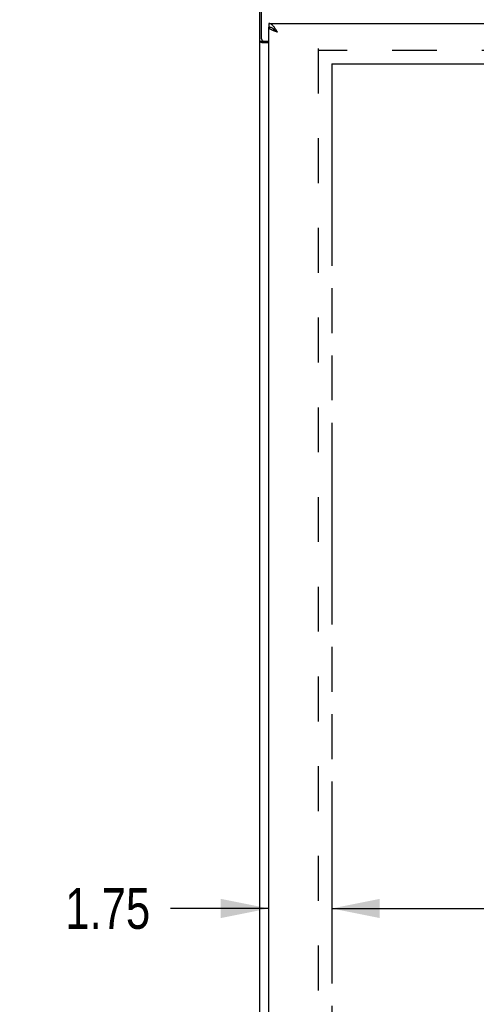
# Model space of a CAD drawing. Header units: inches. Extents: x 0 to 227, y 0 to 147.
# Tile 20 of 41: x 66 to 79, y 70 to 98. Entities that reach past the tile are written whole.
import ezdxf

# ---------------------------------------------------------------- set-up
doc = ezdxf.new("R2010")
doc.units = ezdxf.units.IN
doc.header["$LTSCALE"] = 12.466667
doc.header["$MEASUREMENT"] = 0
doc.linetypes.add('HIDDEN', pattern=[0.2, 0.1, -0.1])
doc.linetypes.add('PHANTOM', pattern=[0.8, 0.45, -0.05, 0.1, -0.05, 0.1, -0.05])
doc.layers.get('0').update_dxf_attribs({"linetype": 'CONTINUOUS'})
for name, color, linetype in [('AVAILABLE_DOOR_SPACE', 7, 'CONTINUOUS'), ('DEFAULT_2', 8, 'HIDDEN'), ('DIMENSIONS', 7, 'CONTINUOUS')]:
    doc.layers.add(name, color=color, linetype=linetype)
doc.styles.get("Standard").update_dxf_attribs({"font": 'txt', "width": 0.8})
doc.dimstyles.new('DIMSTYLE_2', dxfattribs={"dimtxt": 1.133333, "dimasz": 1.333333, "dimexe": 0.09, "dimexo": 0.07, "dimgap": 0.0425, "dimtad": 0, "dimtih": 1, "dimtoh": 1, "dimzin": 4, "dimdsep": 46, "dimtxsty": 'Standard', "dimblk": '_FILLED', "dimblk1": '_FILLED', "dimblk2": '_FILLED', "dimcen": 0.09, "dimadec": 0, "dimazin": 0, "dimtfac": 1, "dimtofl": 0, "dimtmove": 0, "dimatfit": 3, "dimldrblk": '_FILLED', "dimfxl": 0, "dimtolj": 1, "dimtzin": 4, "dimarcsym": 0})

# ---------------------------------------------------------------- blocks, each defined once
blk = doc.blocks.new('_FILLED')
at = {"color": 0, "linetype": 'ByBlock'}
blk.add_solid([(0, 0), (-1, 0.2), (-1, -0.2)], dxfattribs=at)
blk = doc.blocks.new('*D11')
at = {"layer": 'DIMENSIONS', "color": 2, "linetype": 'Continuous'}
for p, q in [((73.352, 72.972), (70.623, 72.972)), ((75.102, 72.972), (77.768, 72.972))]:
    blk.add_line(p, q, dxfattribs=at)
at = {"layer": 'DIMENSIONS', "color": 2, "linetype": 'Continuous', "xscale": 1.3333333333, "yscale": 1.3333333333, "zscale": 1.3333333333}
blk.add_blockref('_FILLED', (73.352, 72.972), dxfattribs=at)
at = {"layer": 'DIMENSIONS', "color": 2, "linetype": 'Continuous', "xscale": 1.3333333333, "yscale": 1.3333333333, "zscale": 1.3333333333, "rotation": 180}
blk.add_blockref('_FILLED', (75.102, 72.972), dxfattribs=at)
at = {"layer": 'DIMENSIONS', "color": 2, "linetype": 'Continuous', "insert": (70.056, 73.539), "char_height": 1.1333, "width": 3.62667, "attachment_point": 3, "line_spacing_factor": 0.9}
blk.add_mtext('1.75', dxfattribs=at)
blk = doc.blocks.new('*D12')
at = {"layer": 'DIMENSIONS', "color": 2, "linetype": 'Continuous'}
for p, q in [((75.102, 72.972), (83.06, 72.972)), ((92.664, 72.972), (88.726, 72.972))]:
    blk.add_line(p, q, dxfattribs=at)
at = {"layer": 'DIMENSIONS', "color": 2, "linetype": 'Continuous', "xscale": 1.3333333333, "yscale": 1.3333333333, "zscale": 1.3333333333, "rotation": 180}
blk.add_blockref('_FILLED', (75.102, 72.972), dxfattribs=at)
at = {"layer": 'DIMENSIONS', "color": 2, "linetype": 'Continuous', "xscale": 1.3333333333, "yscale": 1.3333333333, "zscale": 1.3333333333}
blk.add_blockref('_FILLED', (92.664, 72.972), dxfattribs=at)
at = {"layer": 'DIMENSIONS', "color": 2, "linetype": 'Continuous', "insert": (85.893, 73.539), "char_height": 1.1333, "width": 4.53333, "attachment_point": 2, "line_spacing_factor": 0.9}
blk.add_mtext('17.56', dxfattribs=at)
blk = doc.blocks.new('*D14')
at = {"layer": 'DIMENSIONS', "color": 2, "linetype": 'Continuous'}
for p, q in [((81.755, 97.571), (81.755, 101.814)), ((81.755, 101.814), (82.855, 101.814)), ((81.755, 96.446), (81.755, 93.78))]:
    blk.add_line(p, q, dxfattribs=at)
at = {"layer": 'DIMENSIONS', "color": 2, "linetype": 'Continuous', "xscale": 1.3333333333, "yscale": 1.3333333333, "zscale": 1.3333333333}
for p, rotation in [((81.755, 97.571), 270), ((81.755, 96.446), 90)]:
    blk.add_blockref('_FILLED', p, dxfattribs=dict(at, rotation=rotation))
at = {"layer": 'DIMENSIONS', "color": 2, "linetype": 'Continuous', "insert": (83.421, 102.381), "char_height": 1.1333, "width": 3.62667, "attachment_point": 1, "line_spacing_factor": 0.9}
blk.add_mtext('1.13', dxfattribs=at)

msp = doc.modelspace()

# ---------------------------------------------------------------- linework, layer by layer
at = {"color": 3, "linetype": 'Continuous'}
for p, q in [((73.102, 10.425), (73.102, 100.217)), ((73.154, 97.141), (73.154, 100.321)), ((73.352, 97.571), (96.289, 97.571)), ((73.352, 17.175), (73.352, 97.467)), ((73.352, 97.029), (73.171, 97.029)), ((73.214, 97.081), (73.352, 97.081))]:
    msp.add_line(p, q, dxfattribs=at)
at = {"color": 7, "linetype": 'Continuous'}
for p, q in [((73.352, 97.571), (73.352, 97.467)), ((73.475, 97.426), (73.464, 97.432)), ((73.206, 97.07), (73.102, 97.07)), ((73.206, 97.07), (73.206, 97.081))]:
    msp.add_line(p, q, dxfattribs=at)
at = {"color": 3, "linetype": 'Continuous'}
for points in [[(73.508, 97.458), (73.497, 97.473), (73.486, 97.486), (73.475, 97.499), (73.464, 97.511), (73.452, 97.522), (73.441, 97.532), (73.43, 97.541), (73.419, 97.549), (73.408, 97.556), (73.396, 97.561), (73.385, 97.566), (73.374, 97.569), (73.363, 97.571), (73.352, 97.571)], [(73.461, 97.378), (73.448, 97.384), (73.436, 97.39), (73.424, 97.396), (73.413, 97.402), (73.403, 97.408), (73.393, 97.414), (73.385, 97.42), (73.377, 97.426), (73.37, 97.432), (73.365, 97.438), (73.36, 97.444), (73.356, 97.449), (73.354, 97.455), (73.352, 97.461), (73.352, 97.467)], [(73.598, 97.325), (73.587, 97.342), (73.576, 97.36), (73.564, 97.377), (73.553, 97.394), (73.542, 97.411), (73.531, 97.427), (73.52, 97.443), (73.508, 97.458)], [(73.598, 97.325), (73.582, 97.331), (73.566, 97.337), (73.55, 97.343), (73.534, 97.349), (73.519, 97.354), (73.504, 97.36), (73.489, 97.366), (73.475, 97.372), (73.461, 97.378)], [(73.145, 97.041), (73.137, 97.043), (73.133, 97.045), (73.129, 97.046), (73.126, 97.047), (73.122, 97.049), (73.119, 97.05), (73.116, 97.052), (73.114, 97.053), (73.111, 97.055), (73.109, 97.056), (73.107, 97.058), (73.105, 97.06), (73.104, 97.062), (73.103, 97.064), (73.102, 97.065), (73.102, 97.067), (73.102, 97.07)], [(73.171, 97.029), (73.169, 97.03), (73.167, 97.032), (73.164, 97.033), (73.161, 97.035), (73.157, 97.036), (73.153, 97.038), (73.149, 97.039), (73.145, 97.041)]]:
    msp.add_lwpolyline(points, dxfattribs=at)
at = {"color": 7, "linetype": 'Continuous'}
for points in [[(73.464, 97.432), (73.452, 97.439), (73.441, 97.445), (73.43, 97.45), (73.419, 97.454), (73.408, 97.458), (73.396, 97.462), (73.385, 97.464), (73.374, 97.466), (73.363, 97.467), (73.352, 97.467)], [(73.598, 97.325), (73.587, 97.332), (73.576, 97.339), (73.565, 97.346), (73.554, 97.353), (73.544, 97.36), (73.533, 97.368), (73.524, 97.375), (73.514, 97.382), (73.506, 97.389), (73.497, 97.396), (73.49, 97.403), (73.483, 97.41), (73.477, 97.417), (73.471, 97.425), (73.467, 97.43)], [(73.598, 97.325), (73.587, 97.335), (73.576, 97.345), (73.564, 97.355), (73.553, 97.365), (73.542, 97.375), (73.531, 97.384), (73.52, 97.393), (73.508, 97.402), (73.497, 97.41), (73.486, 97.418), (73.475, 97.426)], [(73.221, 97.055), (73.218, 97.056), (73.216, 97.057), (73.214, 97.059), (73.211, 97.06), (73.21, 97.062), (73.208, 97.063), (73.207, 97.065), (73.206, 97.066), (73.206, 97.068), (73.206, 97.07)], [(73.246, 97.029), (73.246, 97.031), (73.246, 97.033), (73.245, 97.035), (73.244, 97.037), (73.244, 97.039), (73.242, 97.04), (73.241, 97.042), (73.239, 97.044), (73.237, 97.045), (73.235, 97.047), (73.233, 97.048), (73.231, 97.049), (73.228, 97.051), (73.226, 97.052), (73.221, 97.055)]]:
    msp.add_lwpolyline(points, dxfattribs=at)
at = {"color": 3, "linetype": 'Continuous'}
msp.add_arc((73.214, 97.141), 0.06, 180, 270, dxfattribs=at)
at = {"layer": 'AVAILABLE_DOOR_SPACE', "color": 4, "linetype": 'PHANTOM'}
for q in [(75.102, 18.196), (92.664, 96.446)]:
    msp.add_line((75.102, 96.446), q, dxfattribs=at)
at = {"layer": 'DEFAULT_2', "color": 8, "linetype": 'HIDDEN'}
for p, q in [((74.727, 96.873), (74.727, 17.769)), ((95.477, 96.821), (74.727, 96.821))]:
    msp.add_line(p, q, dxfattribs=at)

# ---------------------------------------------------------------- dimensions: what is measured, and where the dimension line sits
at = {"layer": 'DIMENSIONS', "color": 2, "linetype": 'Continuous'}
for base, p1, p2, angle, picture, middle in [((81.754694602, 97.571278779), (92.664100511, 96.446278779), (73.371600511, 97.571278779), 90, '*D14', (85.234694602, 101.81396338)), ((73.352, 72.972), (75.102, 96.446), (73.352, 70.797), 180, '*D11', (68.243, 72.972))]:
    dim = msp.add_linear_dim(base=base, p1=p1, p2=p2, angle=angle, dimstyle='DIMSTYLE_2', dxfattribs=at)
    dim.commit()
    dim.dimension.update_dxf_attribs({"geometry": picture, "text_midpoint": middle, "dimtype": 160})
dim = msp.add_linear_dim(base=(92.664, 72.972), p1=(75.102, 96.446), p2=(92.664, 96.446), dimstyle='DIMSTYLE_2', dxfattribs=at)
dim.commit()
dim.dimension.update_dxf_attribs({"geometry": '*D12', "text_midpoint": (85.893, 72.972), "dimtype": 160})

doc.saveas('drawing.dxf')
